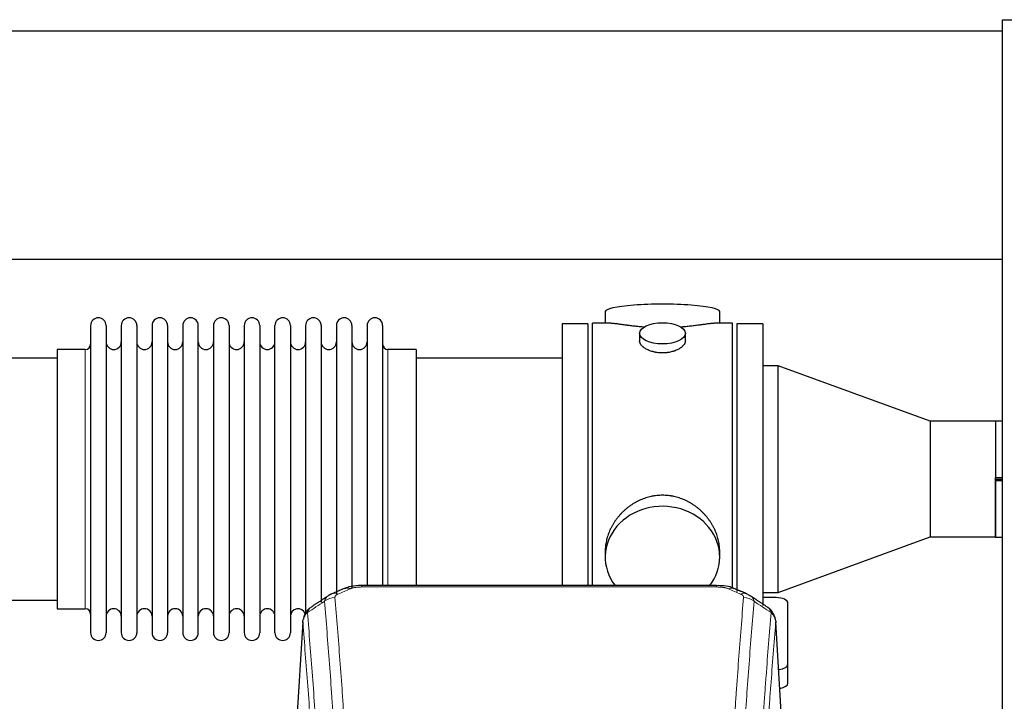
# Model space of a CAD drawing. Header units: inches. Extents: x 0 to 23760, y -13 to 16800.
# Tile 161 of 256: x 7084 to 7731, y 14036 to 14484. Entities that reach past the tile are written whole.
import ezdxf

# ---------------------------------------------------------------- set-up
doc = ezdxf.new("R2010")
doc.units = ezdxf.units.IN
doc.layers.add('1', color=7, linetype='Continuous', true_color=0xffffff)

msp = doc.modelspace()

# ---------------------------------------------------------------- linework, layer by layer
at = {"layer": '1', "color": 2, "linetype": 'Continuous', "lineweight": 25}
for p, q in [((7730.034, 14483.86), (8230.034, 14483.86)), ((7730.034, 13683.86), (7730.034, 14483.86)), ((7730.017, 14476.36), (3452.794, 14476.36)), ((7730.017, 14326.359), (3520.592, 14326.359)), ((7468.894, 14292.018), (7468.894, 14284.398)), ((7544.173, 14284.398), (7544.173, 14292.018)), ((7130.534, 14282.868), (7130.534, 14081.068)), ((7140.734, 14282.868), (7140.734, 14081.068)), ((7150.734, 14282.868), (7150.734, 14081.068)), ((7160.934, 14282.868), (7160.934, 14081.068)), ((7170.934, 14282.868), (7170.934, 14081.068)), ((7181.134, 14282.868), (7181.134, 14081.068)), ((7191.134, 14282.868), (7191.134, 14081.068)), ((7201.334, 14081.068), (7201.334, 14282.868)), ((7211.334, 14282.868), (7211.334, 14081.068)), ((7221.534, 14282.868), (7221.534, 14081.068)), ((7231.534, 14282.868), (7231.534, 14135.377)), ((7241.734, 14282.868), (7241.734, 14135.377)), ((7251.734, 14135.377), (7251.734, 14282.868)), ((7261.934, 14282.868), (7261.934, 14135.377)), ((7271.934, 14282.868), (7271.934, 14135.377)), ((7282.134, 14282.868), (7282.134, 14135.377)), ((7292.134, 14282.868), (7292.134, 14135.377)), ((7302.334, 14282.868), (7302.334, 14135.377)), ((7312.334, 14282.868), (7312.334, 14135.377)), ((7322.534, 14282.868), (7322.534, 14135.377)), ((7440.534, 14283.968), (7440.534, 14181.968)), ((7457.534, 14283.968), (7440.534, 14283.968)), ((7457.534, 14283.968), (7457.534, 14181.968)), ((7460.534, 14181.968), (7460.534, 14284.398)), ((7471.88, 14284.398), (7460.534, 14284.398)), ((7552.534, 14284.398), (7541.237, 14284.398)), ((7552.534, 14181.968), (7552.534, 14284.398)), ((7555.534, 14283.968), (7555.534, 14181.968)), ((7572.534, 14283.968), (7555.534, 14283.968)), ((7572.534, 14283.968), (7572.534, 14181.968)), ((7491.486, 14277.765), (7491.486, 14272.8)), ((7521.582, 14272.822), (7521.582, 14277.765)), ((7108.534, 14267.118), (7108.534, 14096.818)), ((7127.034, 14267.118), (7108.534, 14267.118)), ((7344.534, 14267.118), (7326.034, 14267.118)), ((7344.534, 14267.118), (7344.534, 14142.65)), ((7108.534, 14261.468), (7012.534, 14261.468)), ((7440.534, 14261.468), (7344.534, 14261.468)), ((7582.534, 14256.365), (7572.534, 14256.365)), ((7582.534, 14107.571), (7582.534, 14256.365)), ((7682.534, 14219.968), (7582.534, 14256.365)), ((7682.534, 14219.968), (7682.534, 14181.968)), ((7725.484, 14219.968), (7682.534, 14219.968)), ((7725.534, 14220.018), (7725.484, 14219.968)), ((7725.484, 14219.968), (7725.484, 14182.945)), ((7725.534, 14220.018), (7725.534, 14182.995)), ((7730.034, 14220.018), (7725.534, 14220.018)), ((7440.534, 14181.968), (7440.534, 14112.049)), ((7457.534, 14181.968), (7457.534, 14112.049)), ((7460.534, 14112.048), (7460.534, 14181.968)), ((7552.534, 14110.153), (7552.534, 14181.968)), ((7555.534, 14181.968), (7555.534, 14108.039)), ((7572.534, 14181.968), (7572.534, 14098.968)), ((7682.534, 14181.968), (7682.534, 14143.968)), ((7725.534, 14182.945), (7725.484, 14182.945)), ((7725.484, 14180.991), (7725.484, 14143.968)), ((7725.484, 14180.991), (7725.534, 14180.991)), ((7725.534, 14182.995), (7730.034, 14182.995)), ((7725.534, 14180.991), (7725.534, 14182.945)), ((7725.534, 14181.968), (7730.034, 14181.968)), ((7725.534, 14143.918), (7725.534, 14180.941)), ((7730.034, 14180.941), (7725.534, 14180.941)), ((7344.534, 14142.65), (7344.534, 14112.049)), ((7582.534, 14107.571), (7682.534, 14143.968)), ((7682.534, 14143.968), (7725.484, 14143.968)), ((7725.484, 14143.968), (7725.534, 14143.918)), ((7725.534, 14143.918), (7730.034, 14143.918)), ((7231.534, 14135.377), (7231.534, 14081.068)), ((7241.734, 14135.377), (7241.734, 14081.068)), ((7251.734, 14081.068), (7251.734, 14135.377)), ((7261.934, 14135.377), (7261.934, 14081.068)), ((7271.934, 14135.377), (7271.934, 14093.558)), ((7282.134, 14135.377), (7282.134, 14100.83)), ((7292.134, 14135.377), (7292.134, 14106.657)), ((7302.334, 14135.377), (7302.334, 14110.628)), ((7312.334, 14135.377), (7312.334, 14112.05)), ((7322.534, 14135.377), (7322.534, 14112.05)), ((7468.894, 14134.739), (7468.894, 14130.714)), ((7544.173, 14130.714), (7544.173, 14134.737)), ((7542.12, 14112.053), (7308.948, 14112.053)), ((7572.534, 14107.571), (7582.534, 14107.571)), ((7012.534, 14102.468), (7108.534, 14102.468)), ((7581.313, 14104.134), (7572.533, 14104.275)), ((7589.034, 14060.368), (7589.034, 14100.442)), ((7108.534, 14096.818), (7127.034, 14096.818)), ((7270.016, 14088.256), (7264.765, 14001.62)), ((7586.302, 14001.62), (7581.051, 14088.256)), ((7589.034, 14047.95), (7589.034, 14060.368))]:
    msp.add_line(p, q, dxfattribs=at)
at = {"layer": '1', "color": 110, "linetype": 'Continuous', "lineweight": 13}
for p, q in [((7127.034, 14267.118), (7127.034, 14096.818)), ((7326.034, 14267.118), (7326.034, 14142.65)), ((7326.034, 14142.65), (7326.034, 14112.049)), ((7308.948, 14112.052), (7308.948, 14111.1)), ((7542.12, 14111.1), (7308.948, 14111.1)), ((7542.12, 14112.051), (7542.12, 14111.1)), ((7270.018, 14087.634), (7264.77, 14001.044)), ((7586.297, 14001.044), (7581.05, 14087.634))]:
    msp.add_line(p, q, dxfattribs=at)
at = {"layer": '1', "color": 2, "linetype": 'Continuous', "lineweight": 25}
for centre, radius, start, end in [((7135.634, 14282.868), 5.1, 0, 180), ((7155.834, 14282.868), 5.1, 0, 180), ((7176.034, 14282.868), 5.1, 0, 180), ((7196.234, 14282.868), 5.1, 0, 180), ((7216.434, 14282.868), 5.1, 0, 180), ((7236.634, 14282.868), 5.1, 0, 180), ((7256.834, 14282.868), 5.1, 0, 180), ((7277.034, 14282.868), 5.1, 0, 180), ((7297.234, 14282.868), 5.1, 0, 180), ((7317.434, 14282.868), 5.1, 0, 180), ((7127.034, 14270.618), 3.5, 270, 0), ((7145.734, 14272.118), 5, 180, 0), ((7165.934, 14272.118), 5, 180, 0), ((7186.134, 14272.118), 5, 180, 0), ((7206.334, 14272.118), 5, 180, 0), ((7226.534, 14272.118), 5, 180, 0), ((7246.734, 14272.118), 5, 180, 0), ((7266.934, 14272.118), 5, 180, 0), ((7287.134, 14272.118), 5, 180, 0), ((7307.334, 14272.118), 5, 180, 0), ((7326.034, 14270.618), 3.5, 180, 270), ((7127.034, 14093.318), 3.5, 0, 90), ((7145.734, 14091.818), 5, 0, 180), ((7165.934, 14091.818), 5, 0, 180), ((7186.134, 14091.818), 5, 0, 180), ((7206.334, 14091.818), 5, 0, 180), ((7226.534, 14091.818), 5, 0, 180), ((7246.734, 14091.818), 5, 0, 180), ((7266.934, 14091.818), 5, 19.110937, 180), ((7135.634, 14081.068), 5.1, 180, 0), ((7155.834, 14081.068), 5.1, 180, 0), ((7176.034, 14081.068), 5.1, 180, 0), ((7196.234, 14081.068), 5.1, 180, 0), ((7216.434, 14081.068), 5.1, 180, 0), ((7236.634, 14081.068), 5.1, 180, 0), ((7256.834, 14081.068), 5.1, 180, 0)]:
    msp.add_arc(centre, radius, start, end, dxfattribs=at)
for centre, major_axis, ratio, start_param, end_param in [((7506.534, 14292.018), (37.64, 0), 0.1305262, 0, 3.1415927), ((7506.534, 14130.714), (37.64, 0), 0.8870108, 0, 3.7346664), ((7506.534, 14130.714), (37.64, 0), 0.8870108, 5.6900133, 6.2831853), ((7301.189, 14100.89), (3.953, -9.186), 0.6419268, 2.5510147, 3.1418997), ((7557.887, 14097.432), (3.975, 9.176), 0.6408251, 6.1305215, 6.2828467), ((7581.034, 14100.442), (-8, 0), 0.4617486, 3.1415927, 4.6774824), ((7581.034, 14060.368), (-8, 0), 0.4617486, 1.81384, 3.1415927), ((7581.034, 14047.95), (-8, 0), 0.4617486, 1.911273, 3.1415927)]:
    msp.add_ellipse(centre, major_axis=major_axis, ratio=ratio, start_param=start_param, end_param=end_param, dxfattribs=at)
msp.add_ellipse((7506.534, 14277.765), major_axis=(15.048, 0), ratio=0.4617486, dxfattribs=at)
at = {"layer": '1', "color": 110, "linetype": 'Continuous', "lineweight": 13}
for centre, major_axis, ratio, start_param, end_param in [((7293.18, 14097.432), (3.975, -9.176), 0.6408251, 2.5472213, 3.141301), ((7549.878, 14100.89), (-3.953, -9.186), 0.6419268, 3.1410059, 3.7321706), ((7557.887, 14097.432), (3.975, 9.176), 0.6408251, 6.2828467, 6.8775566), ((7291.208, 14095.24), (-9.964, -0.842), 0.9013977, 4.6363308, 5.3961502), ((7559.859, 14095.24), (-9.964, 0.842), 0.9013977, 4.0286278, 4.7884472)]:
    msp.add_ellipse(centre, major_axis=major_axis, ratio=ratio, start_param=start_param, end_param=end_param, dxfattribs=at)
at = {"layer": '1', "color": 2, "linetype": 'Continuous', "lineweight": 25}
for points, knots in [([(7494.662, 14281.809), (7494.659, 14281.809), (7494.657, 14281.809), (7494.581, 14281.815), (7494.507, 14281.821), (7494.359, 14281.833), (7494.139, 14281.851), (7493.334, 14281.918), (7492.038, 14282.035), (7490.356, 14282.202), (7488.719, 14282.379), (7487.126, 14282.564), (7485.576, 14282.754), (7484.572, 14282.883), (7483.954, 14282.964), (7483.831, 14282.98), (7483.586, 14283.012), (7483.221, 14283.06), (7482.862, 14283.108), (7482.152, 14283.203), (7481.228, 14283.328), (7479.907, 14283.509), (7478.649, 14283.68), (7477.455, 14283.839), (7476.701, 14283.935), (7476.152, 14284.004), (7475.881, 14284.037), (7475.617, 14284.068), (7475.442, 14284.088), (7475.355, 14284.099), (7474.926, 14284.148), (7474.266, 14284.219), (7473.357, 14284.304), (7472.529, 14284.363), (7471.892, 14284.391), (7471.537, 14284.397), (7471.414, 14284.397)], [0, 0, 0, 0, 0.0002215, 0.0002215, 0.0071429, 0.0071429, 0.0140642, 0.027907, 0.083278, 0.1386489, 0.1940199, 0.2493909, 0.3047619, 0.3601329, 0.3601329, 0.3739756, 0.3739756, 0.3878184, 0.4155039, 0.4155039, 0.4708749, 0.5262458, 0.5816168, 0.6369878, 0.6923588, 0.6923588, 0.7200443, 0.733887, 0.733887, 0.7477298, 0.7477298, 0.8031008, 0.8584718, 0.9138427, 0.9692137, 1, 1, 1, 1]), ([(7541.658, 14284.398), (7541.534, 14284.397), (7541.177, 14284.391), (7540.536, 14284.363), (7539.703, 14284.303), (7539.093, 14284.246), (7538.694, 14284.206), (7538.613, 14284.198), (7538.451, 14284.18), (7538.204, 14284.154), (7537.952, 14284.126), (7537.438, 14284.067), (7536.73, 14283.982), (7535.602, 14283.838), (7534.408, 14283.678), (7533.146, 14283.507), (7532.261, 14283.386), (7531.579, 14283.293), (7531.234, 14283.247), (7530.883, 14283.199), (7530.647, 14283.167), (7530.528, 14283.151), (7529.934, 14283.072), (7528.967, 14282.944), (7527.469, 14282.752), (7525.925, 14282.562), (7524.335, 14282.378), (7522.697, 14282.201), (7521.572, 14282.089), (7520.717, 14282.008), (7520.286, 14281.968), (7519.85, 14281.93), (7519.631, 14281.911), (7519.558, 14281.904), (7519.412, 14281.892), (7519.125, 14281.867), (7518.837, 14281.844), (7518.623, 14281.826)], [0, 0, 0, 0, 0.0313476, 0.0871263, 0.142905, 0.1986836, 0.1986836, 0.2126283, 0.2126283, 0.226573, 0.2544623, 0.2544623, 0.310241, 0.3660196, 0.4217983, 0.477577, 0.5333556, 0.5333556, 0.561245, 0.5751896, 0.5751896, 0.5891343, 0.5891343, 0.644913, 0.7006917, 0.7564703, 0.812249, 0.8680277, 0.9238063, 0.9238063, 0.9516957, 0.9656403, 0.9656403, 0.9726127, 0.9726127, 0.979585, 1, 1, 1, 1]), ([(7506.534, 14264.89), (7506.036, 14264.89), (7505.542, 14264.905), (7504.564, 14264.962), (7504.078, 14265.005), (7503.116, 14265.118), (7502.639, 14265.188), (7502.047, 14265.294), (7501.87, 14265.327), (7501.694, 14265.362), (7501.576, 14265.385), (7501.518, 14265.397), (7501.226, 14265.459), (7500.995, 14265.511), (7500.312, 14265.676), (7499.868, 14265.798), (7499.004, 14266.065), (7498.584, 14266.21), (7497.971, 14266.444), (7497.77, 14266.524), (7497.472, 14266.65), (7497.374, 14266.692), (7497.227, 14266.757), (7497.178, 14266.778), (7497.081, 14266.822), (7496.648, 14267.02), (7496.239, 14267.228), (7495.546, 14267.612), (7495.217, 14267.812), (7494.595, 14268.224), (7494.302, 14268.437), (7493.958, 14268.712), (7493.89, 14268.767), (7493.757, 14268.879), (7493.692, 14268.935), (7493.502, 14269.103), (7493.38, 14269.216), (7493.032, 14269.556), (7492.822, 14269.786), (7492.447, 14270.249), (7492.281, 14270.483), (7492.066, 14270.836), (7492, 14270.954), (7491.924, 14271.103), (7491.91, 14271.132), (7491.881, 14271.192), (7491.867, 14271.221), (7491.826, 14271.311), (7491.8, 14271.37), (7491.679, 14271.666), (7491.607, 14271.9), (7491.511, 14272.364), (7491.486, 14272.593), (7491.486, 14272.823), (7491.486, 14272.827), (7491.486, 14272.83)], [0, 0, 0, 0, 0.0624454, 0.0624454, 0.1248907, 0.1248907, 0.1873361, 0.1873361, 0.2029474, 0.2107531, 0.2107531, 0.2185588, 0.2185588, 0.2497814, 0.2497814, 0.3122268, 0.3122268, 0.3746722, 0.3746722, 0.4058948, 0.4058948, 0.4215062, 0.4215062, 0.4293119, 0.4293119, 0.4371175, 0.4995629, 0.4995629, 0.5620082, 0.5620082, 0.6244536, 0.6244536, 0.6400649, 0.6400649, 0.6556763, 0.6556763, 0.686899, 0.686899, 0.7493443, 0.7493443, 0.8117897, 0.8117897, 0.8430124, 0.8430124, 0.850818, 0.850818, 0.8586237, 0.8586237, 0.874235, 0.874235, 0.9366804, 0.9366804, 0.9991258, 0.9991258, 1, 1, 1, 1]), ([(7521.582, 14272.826), (7521.582, 14272.598), (7521.557, 14272.368), (7521.462, 14271.905), (7521.39, 14271.672), (7521.2, 14271.203), (7521.081, 14270.967), (7520.902, 14270.672), (7520.864, 14270.612), (7520.806, 14270.524), (7520.786, 14270.494), (7520.746, 14270.435), (7520.643, 14270.287), (7520.532, 14270.14), (7520.249, 14269.791), (7520.04, 14269.561), (7519.578, 14269.109), (7519.327, 14268.886), (7518.917, 14268.558), (7518.776, 14268.45), (7518.555, 14268.289), (7518.48, 14268.236), (7518.328, 14268.129), (7518.25, 14268.077), (7517.858, 14267.816), (7517.528, 14267.616), (7516.836, 14267.232), (7516.474, 14267.048), (7515.717, 14266.697), (7515.322, 14266.53), (7514.86, 14266.353), (7514.808, 14266.334), (7514.704, 14266.295), (7514.652, 14266.276), (7514.495, 14266.219), (7514.179, 14266.107), (7513.858, 14266.002), (7513.208, 14265.801), (7512.765, 14265.679), (7511.86, 14265.459), (7511.398, 14265.362), (7510.691, 14265.235), (7510.453, 14265.196), (7510.092, 14265.142), (7509.971, 14265.125), (7509.728, 14265.093), (7509.607, 14265.078), (7508.999, 14265.006), (7508.51, 14264.963), (7507.526, 14264.905), (7507.032, 14264.89), (7506.534, 14264.89)], [0, 0, 0, 0, 0.0621483, 0.0621483, 0.1246718, 0.1246718, 0.1871952, 0.1871952, 0.2028261, 0.2028261, 0.2106415, 0.2106415, 0.2184569, 0.2497186, 0.2497186, 0.3122421, 0.3122421, 0.3747655, 0.3747655, 0.4060273, 0.4060273, 0.4216581, 0.4216581, 0.437289, 0.437289, 0.4998124, 0.4998124, 0.5623359, 0.5623359, 0.6248593, 0.6248593, 0.6326748, 0.6326748, 0.6404902, 0.6404902, 0.656121, 0.6873828, 0.6873828, 0.7499062, 0.7499062, 0.8124297, 0.8124297, 0.8436914, 0.8436914, 0.8593222, 0.8593222, 0.8749531, 0.8749531, 0.9374766, 0.9374766, 1, 1, 1, 1]), ([(7544.173, 14134.701), (7544.173, 14135.234), (7544.158, 14135.77), (7544.113, 14136.589), (7544.089, 14136.939), (7544.059, 14137.29), (7544.047, 14137.431), (7544.04, 14137.501), (7544.02, 14137.713), (7543.947, 14138.416), (7543.774, 14139.68), (7543.454, 14141.357), (7543.046, 14143.027), (7542.55, 14144.688), (7541.966, 14146.342), (7541.518, 14147.438), (7541.219, 14148.121), (7541.159, 14148.258), (7541.036, 14148.53), (7540.849, 14148.937), (7540.655, 14149.341), (7540.257, 14150.144), (7539.701, 14151.203), (7538.793, 14152.755), (7537.81, 14154.27), (7536.753, 14155.747), (7535.999, 14156.706), (7535.414, 14157.416), (7535.216, 14157.651), (7534.914, 14158.001), (7534.812, 14158.117), (7534.608, 14158.348), (7534.095, 14158.923), (7533.144, 14159.928), (7531.819, 14161.207), (7530.438, 14162.424), (7529.001, 14163.578), (7527.506, 14164.668), (7526.471, 14165.351), (7525.68, 14165.847), (7525.413, 14166.009), (7525.077, 14166.208), (7525.01, 14166.248), (7524.875, 14166.327), (7524.672, 14166.444), (7523.927, 14166.869), (7522.692, 14167.522), (7521.012, 14168.309), (7519.299, 14169.011), (7517.553, 14169.627), (7515.773, 14170.155), (7514.564, 14170.448), (7513.648, 14170.644), (7513.341, 14170.705), (7512.956, 14170.777), (7512.879, 14170.791), (7512.725, 14170.819), (7512.493, 14170.86), (7511.644, 14171.002), (7510.254, 14171.186), (7508.401, 14171.333), (7506.547, 14171.383), (7504.693, 14171.335), (7502.838, 14171.189), (7501.601, 14171.025), (7500.828, 14170.902), (7500.674, 14170.877), (7500.364, 14170.823), (7499.902, 14170.74), (7499.442, 14170.648), (7498.527, 14170.453), (7497.317, 14170.161), (7495.535, 14169.634), (7493.784, 14169.017), (7492.064, 14168.313), (7490.937, 14167.786), (7490.101, 14167.368), (7489.823, 14167.226), (7489.477, 14167.043), (7489.339, 14166.969), (7489.064, 14166.82), (7488.313, 14166.404), (7487.111, 14165.691), (7485.563, 14164.669), (7484.069, 14163.58), (7482.63, 14162.424), (7481.243, 14161.203), (7480.355, 14160.345), (7479.865, 14159.85), (7479.811, 14159.794), (7479.703, 14159.684), (7479.649, 14159.628), (7479.488, 14159.461), (7479.167, 14159.126), (7478.854, 14158.787), (7478.237, 14158.103), (7477.438, 14157.177), (7476.313, 14155.745), (7475.259, 14154.272), (7474.277, 14152.758), (7473.367, 14151.205), (7472.809, 14150.142), (7472.476, 14149.469), (7472.41, 14149.334), (7472.281, 14149.064), (7472.089, 14148.658), (7471.905, 14148.251), (7471.549, 14147.436), (7471.103, 14146.345), (7470.521, 14144.697), (7470.026, 14143.04), (7469.617, 14141.373), (7469.296, 14139.696), (7469.141, 14138.571), (7469.063, 14137.867), (7469.049, 14137.726), (7469.022, 14137.444), (7468.984, 14137.023), (7468.955, 14136.603), (7468.91, 14135.778), (7468.895, 14135.235), (7468.894, 14134.696)], [0, 0, 0, 0, 0.0151373, 0.0151373, 0.0229562, 0.0249109, 0.0249109, 0.0268656, 0.0268656, 0.030775, 0.0464127, 0.0620504, 0.0776881, 0.0933258, 0.1089635, 0.1246012, 0.1246012, 0.1285107, 0.1285107, 0.1324201, 0.1402389, 0.1402389, 0.1558766, 0.1715144, 0.1871521, 0.2027898, 0.2184275, 0.2184275, 0.2262463, 0.2262463, 0.2301558, 0.2301558, 0.2340652, 0.2497029, 0.2653406, 0.2809783, 0.296616, 0.3122537, 0.3278914, 0.3278914, 0.3357103, 0.3357103, 0.337665, 0.337665, 0.3396197, 0.3435291, 0.3591668, 0.3748045, 0.3904422, 0.4060799, 0.4217176, 0.4373554, 0.4373554, 0.4451742, 0.4451742, 0.4471289, 0.4471289, 0.4490836, 0.4529931, 0.4686308, 0.4842685, 0.4999062, 0.5155439, 0.5311816, 0.5468193, 0.5468193, 0.5507287, 0.5507287, 0.5546381, 0.562457, 0.562457, 0.5780947, 0.5937324, 0.6093701, 0.6250078, 0.6406455, 0.6406455, 0.6484644, 0.6484644, 0.6504191, 0.6523738, 0.6562832, 0.6719209, 0.6875586, 0.7031963, 0.7188341, 0.7344718, 0.7501095, 0.7501095, 0.7520642, 0.7520642, 0.7540189, 0.7540189, 0.7579283, 0.7657472, 0.7657472, 0.7813849, 0.7970226, 0.8126603, 0.828298, 0.8439357, 0.8595734, 0.8595734, 0.8634828, 0.8634828, 0.8673923, 0.8752111, 0.8752111, 0.8908488, 0.9064865, 0.9221242, 0.9377619, 0.9533996, 0.9690373, 0.9690373, 0.9729468, 0.9729468, 0.9768562, 0.984675, 0.984675, 1, 1, 1, 1]), ([(7310.247, 14112.036), (7309.02, 14112.077), (7305.673, 14112.001), (7301.131, 14111.606), (7298.288, 14110.354), (7297.336, 14109.84)], [0, 0, 0, 0, 0.2689022, 0.746869, 1, 1, 1, 1]), ([(7553.776, 14109.963), (7553.267, 14110.234), (7551.171, 14111.217), (7547.204, 14111.865), (7543.771, 14112.012), (7542.117, 14111.935)], [0, 0, 0, 0, 0.1499654, 0.6035607, 1, 1, 1, 1]), ([(7562.71, 14106.115), (7563, 14105.999), (7563.277, 14105.875), (7563.606, 14105.706), (7563.671, 14105.672), (7563.799, 14105.602), (7563.862, 14105.567), (7564.049, 14105.458), (7564.169, 14105.384), (7564.289, 14105.305), (7564.292, 14105.303), (7564.295, 14105.301)], [0, 0, 0, 0, 0.496586, 0.496586, 0.6207325, 0.6207325, 0.744879, 0.744879, 0.9931719, 0.9931719, 1, 1, 1, 1]), ([(7274.959, 14097.444), (7274.439, 14097.071), (7273.381, 14096.162), (7272.018, 14094.379), (7270.965, 14092.224), (7270.548, 14090.698), (7270.413, 14089.924)], [0, 0, 0, 0, 0.2123708, 0.4683651, 0.7393635, 1, 1, 1, 1]), ([(7580.968, 14088.917), (7580.856, 14089.867), (7580.413, 14091.706), (7579.12, 14094.321), (7577.439, 14096.419), (7576.149, 14097.462), (7575.527, 14097.882)], [0, 0, 0, 0, 0.2790385, 0.5536712, 0.8024065, 1, 1, 1, 1]), ([(7270.018, 14087.634), (7270.017, 14087.645), (7270.016, 14087.669), (7270.014, 14087.704), (7270.012, 14087.739), (7270.011, 14087.774), (7270.01, 14087.809), (7270.009, 14087.844), (7270.008, 14087.879), (7270.008, 14087.914), (7270.007, 14087.949), (7270.007, 14087.984), (7270.008, 14088.018), (7270.008, 14088.053), (7270.009, 14088.087), (7270.01, 14088.122), (7270.011, 14088.156), (7270.013, 14088.191), (7270.014, 14088.225), (7270.016, 14088.259), (7270.018, 14088.294), (7270.021, 14088.328), (7270.023, 14088.362), (7270.026, 14088.396), (7270.029, 14088.43), (7270.033, 14088.464), (7270.036, 14088.498), (7270.04, 14088.531), (7270.044, 14088.565), (7270.048, 14088.599), (7270.052, 14088.632), (7270.057, 14088.666), (7270.062, 14088.699), (7270.067, 14088.733), (7270.073, 14088.766), (7270.078, 14088.8), (7270.084, 14088.833), (7270.09, 14088.866), (7270.096, 14088.899), (7270.103, 14088.932), (7270.109, 14088.965), (7270.116, 14088.998), (7270.123, 14089.031), (7270.131, 14089.064), (7270.138, 14089.096), (7270.146, 14089.129), (7270.154, 14089.161), (7270.163, 14089.194), (7270.171, 14089.226), (7270.18, 14089.259), (7270.189, 14089.291), (7270.198, 14089.323), (7270.207, 14089.355), (7270.217, 14089.388), (7270.227, 14089.42), (7270.237, 14089.451), (7270.247, 14089.483), (7270.257, 14089.515), (7270.268, 14089.547), (7270.279, 14089.579), (7270.29, 14089.61), (7270.301, 14089.642), (7270.313, 14089.673), (7270.324, 14089.704), (7270.334, 14089.731), (7270.34, 14089.746), (7270.342, 14089.751)], [0, 0, 0, 0, 0.0160287, 0.0320483, 0.0480589, 0.0640604, 0.080053, 0.0960364, 0.1120109, 0.1279763, 0.1439327, 0.1598801, 0.1758184, 0.1917478, 0.2076681, 0.2235794, 0.2394817, 0.255375, 0.2712593, 0.2871346, 0.3030009, 0.3188582, 0.3347065, 0.3505458, 0.3663762, 0.3821975, 0.3980099, 0.4138133, 0.4296077, 0.4453931, 0.4611696, 0.4769371, 0.4926957, 0.5084453, 0.5241859, 0.5399176, 0.5556403, 0.5713541, 0.5870589, 0.6027548, 0.6184418, 0.6341198, 0.6497889, 0.6654491, 0.6811003, 0.6967426, 0.712376, 0.7280004, 0.743616, 0.7592226, 0.7748203, 0.7904091, 0.8059891, 0.8215601, 0.8371222, 0.8526754, 0.8682197, 0.8837552, 0.8992817, 0.9147994, 0.9303082, 0.9458081, 0.9612991, 0.9767813, 0.9922546, 1, 1, 1, 1]), ([(7580.966, 14088.924), (7580.978, 14088.867), (7581.033, 14088.559), (7581.061, 14088.222), (7581.06, 14087.916), (7581.059, 14087.846), (7581.057, 14087.775), (7581.054, 14087.705), (7581.051, 14087.657), (7581.05, 14087.634)], [0, 0, 0, 0, 0.135601, 0.730798, 0.7844814, 0.8382432, 0.8920836, 0.9460025, 1, 1, 1, 1])]:
    msp.add_open_spline(points, degree=3, knots=knots, dxfattribs=at)
for points, degree in [([(7725.484, 14182.945), (7725.5, 14182.961), (7725.517, 14182.978), (7725.534, 14182.995)], 3), ([(7725.484, 14180.991), (7725.5, 14180.974), (7725.517, 14180.957), (7725.534, 14180.941)], 3), ([(7289.236, 14106.537), (7287.874, 14106.233), (7286.885, 14105.303)], 2), ([(7297.236, 14110.072), (7289.206, 14106.603)], 1), ([(7561.862, 14106.608), (7557.846, 14108.35), (7553.832, 14110.068)], 2), ([(7286.815, 14105.33), (7281.186, 14101.608), (7275.564, 14097.898)], 2), ([(7575.504, 14097.897), (7569.889, 14101.603), (7564.267, 14105.321)], 2)]:
    msp.add_open_spline(points, degree=degree, dxfattribs=at)
at = {"layer": '1', "color": 110, "linetype": 'Continuous', "lineweight": 13}
for points, knots in [([(7291.208, 14104.259), (7291.2, 14104.362), (7291.202, 14104.464), (7291.219, 14104.591), (7291.223, 14104.616), (7291.233, 14104.667), (7291.239, 14104.693), (7291.258, 14104.769), (7291.273, 14104.819), (7291.329, 14104.969), (7291.377, 14105.068), (7291.497, 14105.262), (7291.569, 14105.358), (7291.696, 14105.499), (7291.741, 14105.546), (7291.813, 14105.616), (7291.838, 14105.639), (7291.889, 14105.685), (7291.915, 14105.708), (7292.05, 14105.821), (7292.168, 14105.908), (7292.424, 14106.076), (7292.562, 14106.157), (7292.857, 14106.314), (7293.014, 14106.389), (7293.18, 14106.461)], [0, 0, 0, 0, 0.125, 0.125, 0.15625, 0.15625, 0.1875, 0.1875, 0.25, 0.25, 0.375, 0.375, 0.5, 0.5, 0.5625, 0.5625, 0.59375, 0.59375, 0.625, 0.625, 0.75, 0.75, 0.875, 0.875, 1, 1, 1, 1]), ([(7301.189, 14109.933), (7301.315, 14109.987), (7301.444, 14110.039), (7301.646, 14110.114), (7301.714, 14110.139), (7301.852, 14110.187), (7301.922, 14110.21), (7302.274, 14110.325), (7302.568, 14110.407), (7303.178, 14110.557), (7303.494, 14110.625), (7303.902, 14110.7), (7303.984, 14110.715), (7304.149, 14110.743), (7304.231, 14110.757), (7304.48, 14110.797), (7304.646, 14110.821), (7305.147, 14110.889), (7305.484, 14110.928), (7306.164, 14110.992), (7306.506, 14111.019), (7307.196, 14111.06), (7307.543, 14111.075), (7308.242, 14111.095), (7308.594, 14111.1), (7308.948, 14111.1)], [0, 0, 0, 0, 0.0625, 0.0625, 0.09375, 0.09375, 0.125, 0.125, 0.25, 0.25, 0.375, 0.375, 0.40625, 0.40625, 0.4375, 0.4375, 0.5, 0.5, 0.625, 0.625, 0.75, 0.75, 0.875, 0.875, 1, 1, 1, 1]), ([(7542.12, 14111.1), (7542.474, 14111.1), (7542.827, 14111.095), (7543.268, 14111.082), (7543.356, 14111.079), (7543.532, 14111.073), (7543.62, 14111.07), (7543.884, 14111.058), (7544.059, 14111.049), (7544.581, 14111.017), (7544.925, 14110.991), (7545.608, 14110.925), (7545.946, 14110.886), (7546.613, 14110.795), (7546.943, 14110.742), (7547.309, 14110.674), (7547.349, 14110.666), (7547.43, 14110.65), (7547.551, 14110.627), (7547.828, 14110.569), (7548.06, 14110.516), (7548.514, 14110.403), (7548.806, 14110.321), (7549.362, 14110.14), (7549.628, 14110.041), (7549.878, 14109.933)], [0, 0, 0, 0, 0.125, 0.125, 0.15625, 0.15625, 0.1875, 0.1875, 0.25, 0.25, 0.375, 0.375, 0.5, 0.5, 0.625, 0.625, 0.640625, 0.640625, 0.65625, 0.6875, 0.75, 0.75, 0.875, 0.875, 1, 1, 1, 1]), ([(7557.887, 14106.461), (7558.054, 14106.389), (7558.211, 14106.313), (7558.398, 14106.214), (7558.434, 14106.194), (7558.506, 14106.154), (7558.542, 14106.134), (7558.646, 14106.072), (7558.713, 14106.03), (7558.906, 14105.903), (7559.14, 14105.729), (7559.331, 14105.546), (7559.457, 14105.404), (7559.496, 14105.356), (7559.55, 14105.284), (7559.568, 14105.259), (7559.601, 14105.211), (7559.617, 14105.186), (7559.693, 14105.063), (7559.741, 14104.964), (7559.814, 14104.765), (7559.839, 14104.665), (7559.865, 14104.463), (7559.868, 14104.362), (7559.859, 14104.259)], [0, 0, 0, 0, 0.125, 0.125, 0.15625, 0.15625, 0.1875, 0.1875, 0.25, 0.25, 0.375, 0.5, 0.5, 0.5625, 0.5625, 0.59375, 0.59375, 0.625, 0.625, 0.75, 0.75, 0.875, 0.875, 1, 1, 1, 1]), ([(7284.325, 14101.67), (7284.361, 14101.915), (7284.415, 14102.153), (7284.503, 14102.444), (7284.521, 14102.502), (7284.561, 14102.617), (7284.582, 14102.674), (7284.648, 14102.843), (7284.696, 14102.955), (7284.852, 14103.283), (7285.094, 14103.705), (7285.401, 14104.096), (7285.657, 14104.379), (7285.769, 14104.494), (7285.888, 14104.606), (7285.936, 14104.651), (7285.96, 14104.673), (7286.034, 14104.739), (7286.083, 14104.783), (7286.338, 14104.997), (7286.556, 14105.159), (7286.797, 14105.317), (7286.806, 14105.323), (7286.815, 14105.329)], [0, 0, 0, 0, 0.1656246, 0.1656246, 0.2070308, 0.2070308, 0.2484369, 0.2484369, 0.3312492, 0.3312492, 0.4968738, 0.6624984, 0.6624984, 0.7453108, 0.7660138, 0.7660138, 0.7867169, 0.7867169, 0.8281231, 0.8281231, 0.9937477, 0.9937477, 1, 1, 1, 1]), ([(7296.299, 13919.232), (7295.861, 13927.8), (7294.969, 13944.699), (7294.048, 13961.122), (7293.345, 13973.26), (7293.108, 13977.277), (7292.632, 13985.25), (7292.392, 13989.207), (7291.665, 14000.988), (7291.174, 14008.721), (7290.549, 14018.234), (7290.424, 14020.129), (7290.172, 14023.903), (7289.793, 14029.541), (7289.41, 14035.109), (7288.639, 14046.15), (7287.595, 14060.623), (7285.985, 14081.583), (7284.883, 14095.058), (7284.325, 14101.67)], [0, 0, 0, 0, 0.125, 0.25, 0.25, 0.3125, 0.3125, 0.375, 0.375, 0.5, 0.5, 0.53125, 0.53125, 0.5625, 0.625, 0.625, 0.75, 0.875, 1, 1, 1, 1]), ([(7291.208, 14104.259), (7291.766, 14097.64), (7292.866, 14084.149), (7294.474, 14063.165), (7295.516, 14048.676), (7296.287, 14037.621), (7296.669, 14032.047), (7297.048, 14026.403), (7297.299, 14022.624), (7297.424, 14020.727), (7298.048, 14011.203), (7298.539, 14003.461), (7299.264, 13991.666), (7299.504, 13987.704), (7299.98, 13979.721), (7300.216, 13975.7), (7300.918, 13963.547), (7301.839, 13947.105), (7302.729, 13930.187), (7303.167, 13921.608)], [0, 0, 0, 0, 0.125, 0.25, 0.375, 0.375, 0.4375, 0.46875, 0.46875, 0.5, 0.5, 0.625, 0.625, 0.6875, 0.6875, 0.75, 0.75, 0.875, 1, 1, 1, 1]), ([(7547.901, 13921.608), (7548.338, 13930.187), (7549.229, 13947.105), (7550.149, 13963.547), (7550.851, 13975.7), (7551.087, 13979.721), (7551.563, 13987.704), (7551.803, 13991.666), (7552.528, 14003.461), (7553.02, 14011.203), (7553.643, 14020.727), (7553.768, 14022.624), (7554.02, 14026.403), (7554.398, 14032.047), (7554.781, 14037.621), (7555.551, 14048.676), (7556.593, 14063.165), (7558.201, 14084.149), (7559.302, 14097.64), (7559.859, 14104.259)], [0, 0, 0, 0, 0.125, 0.25, 0.25, 0.3125, 0.3125, 0.375, 0.375, 0.5, 0.5, 0.53125, 0.53125, 0.5625, 0.625, 0.625, 0.75, 0.875, 1, 1, 1, 1]), ([(7566.742, 14101.67), (7566.184, 14095.058), (7565.082, 14081.583), (7563.472, 14060.623), (7562.429, 14046.15), (7561.657, 14035.109), (7561.274, 14029.541), (7560.895, 14023.903), (7560.644, 14020.129), (7560.518, 14018.234), (7559.894, 14008.721), (7559.402, 14000.988), (7558.676, 13989.207), (7558.436, 13985.25), (7557.959, 13977.277), (7557.723, 13973.26), (7557.02, 13961.122), (7556.098, 13944.699), (7555.207, 13927.8), (7554.768, 13919.232)], [0, 0, 0, 0, 0.125, 0.25, 0.375, 0.375, 0.4375, 0.46875, 0.46875, 0.5, 0.5, 0.625, 0.625, 0.6875, 0.6875, 0.75, 0.75, 0.875, 1, 1, 1, 1]), ([(7564.295, 14105.301), (7564.525, 14105.15), (7564.956, 14104.828), (7565.326, 14104.472), (7565.582, 14104.189), (7565.663, 14104.093), (7565.779, 14103.945), (7565.817, 14103.895), (7565.89, 14103.795), (7565.926, 14103.744), (7566.098, 14103.488), (7566.219, 14103.276), (7566.426, 14102.84), (7566.6, 14102.39), (7566.706, 14101.915), (7566.742, 14101.67)], [0, 0, 0, 0, 0.1647526, 0.331802, 0.331802, 0.4153268, 0.4153268, 0.4570892, 0.4570892, 0.4988515, 0.4988515, 0.665901, 0.665901, 0.8329505, 1, 1, 1, 1]), ([(7270.018, 14087.634), (7270.047, 14088.24), (7270.138, 14088.845), (7270.36, 14089.738), (7270.449, 14090.033), (7270.655, 14090.615), (7270.772, 14090.903), (7271.034, 14091.467), (7271.178, 14091.744), (7271.492, 14092.285), (7271.662, 14092.549), (7272.026, 14093.063), (7272.22, 14093.312), (7272.631, 14093.794), (7272.847, 14094.027), (7273.073, 14094.25)], [0, 0, 0, 0, 0.25, 0.25, 0.375, 0.375, 0.5, 0.5, 0.625, 0.625, 0.75, 0.75, 0.875, 0.875, 1, 1, 1, 1]), ([(7273.073, 14094.25), (7273.202, 14094.774), (7273.381, 14095.264), (7273.837, 14096.162), (7274.115, 14096.57), (7274.603, 14097.117), (7274.777, 14097.288), (7275.143, 14097.602), (7275.333, 14097.745), (7275.534, 14097.878)], [0, 0, 0, 0, 0.335226, 0.335226, 0.6704519, 0.6704519, 0.8380649, 0.8380649, 1, 1, 1, 1]), ([(7273.073, 14094.25), (7273.645, 14087.559), (7274.772, 14073.916), (7276.418, 14052.675), (7277.484, 14037.995), (7278.272, 14026.792), (7278.663, 14021.142), (7279.115, 14014.464), (7279.307, 14011.584), (7279.435, 14009.661), (7279.499, 14008.696), (7279.818, 14003.867), (7280.198, 13998.023), (7280.636, 13991.123), (7280.822, 13988.148), (7280.946, 13986.161), (7281.008, 13985.165), (7281.564, 13976.187), (7282.537, 13959.98), (7283.948, 13934.927), (7284.856, 13917.731), (7285.302, 13909.009)], [0, 0, 0, 0, 0.125, 0.25, 0.375, 0.375, 0.4375, 0.46875, 0.484375, 0.484375, 0.5, 0.5, 0.5625, 0.59375, 0.609375, 0.609375, 0.625, 0.625, 0.75, 0.875, 1, 1, 1, 1]), ([(7565.765, 13909.009), (7565.821, 13910.1), (7565.877, 13911.188), (7565.989, 13913.361), (7566.157, 13916.614), (7566.553, 13924.164), (7566.896, 13930.566), (7567.59, 13943.275), (7568.53, 13959.973), (7569.988, 13984.274), (7570.993, 13999.979), (7571.567, 14008.673), (7571.63, 14009.637), (7571.759, 14011.561), (7571.951, 14014.441), (7572.402, 14021.12), (7572.794, 14026.772), (7573.122, 14031.443), (7573.188, 14032.375), (7573.32, 14034.235), (7573.519, 14037.019), (7573.984, 14043.473), (7574.386, 14048.931), (7575.198, 14059.75), (7576.295, 14073.915), (7577.423, 14087.559), (7577.994, 14094.25)], [0, 0, 0, 0, 0.015625, 0.015625, 0.03125, 0.0625, 0.125, 0.125, 0.25, 0.375, 0.5, 0.5, 0.515625, 0.515625, 0.53125, 0.5625, 0.625, 0.625, 0.640625, 0.640625, 0.65625, 0.6875, 0.75, 0.75, 0.875, 1, 1, 1, 1]), ([(7575.534, 14097.877), (7575.735, 14097.745), (7575.925, 14097.601), (7576.29, 14097.288), (7576.465, 14097.117), (7576.953, 14096.57), (7577.23, 14096.162), (7577.687, 14095.264), (7577.866, 14094.774), (7577.994, 14094.25)], [0, 0, 0, 0, 0.1617419, 0.1617419, 0.3293935, 0.3293935, 0.6646968, 0.6646968, 1, 1, 1, 1]), ([(7577.994, 14094.25), (7578.221, 14094.027), (7578.437, 14093.794), (7578.847, 14093.312), (7579.041, 14093.063), (7579.405, 14092.549), (7579.575, 14092.285), (7579.89, 14091.744), (7580.034, 14091.467), (7580.295, 14090.903), (7580.412, 14090.615), (7580.618, 14090.033), (7580.707, 14089.738), (7580.93, 14088.845), (7581.02, 14088.24), (7581.05, 14087.634)], [0, 0, 0, 0, 0.125, 0.125, 0.25, 0.25, 0.375, 0.375, 0.5, 0.5, 0.625, 0.625, 0.75, 0.75, 1, 1, 1, 1]), ([(7282.213, 13902.948), (7281.768, 13911.642), (7280.862, 13928.784), (7279.456, 13953.758), (7278.486, 13969.916), (7277.931, 13978.866), (7277.869, 13979.859), (7277.745, 13981.84), (7277.559, 13984.806), (7277.123, 13991.685), (7276.744, 13997.511), (7276.426, 14002.326), (7276.362, 14003.288), (7276.235, 14005.206), (7276.043, 14008.077), (7275.593, 14014.735), (7275.202, 14020.368), (7274.416, 14031.539), (7273.353, 14046.175), (7271.712, 14067.357), (7270.588, 14080.961), (7270.018, 14087.634)], [0, 0, 0, 0, 0.125, 0.25, 0.375, 0.375, 0.390625, 0.390625, 0.40625, 0.4375, 0.5, 0.5, 0.515625, 0.515625, 0.53125, 0.5625, 0.625, 0.625, 0.75, 0.875, 1, 1, 1, 1]), ([(7581.05, 14087.634), (7580.48, 14080.961), (7579.355, 14067.355), (7578.261, 14053.23), (7577.452, 14042.442), (7577.05, 14037), (7576.586, 14030.565), (7576.389, 14027.789), (7576.257, 14025.934), (7576.191, 14025.005), (7575.864, 14020.348), (7575.473, 14014.712), (7575.023, 14008.053), (7574.831, 14005.182), (7574.703, 14003.263), (7574.64, 14002.302), (7574.067, 13993.634), (7573.066, 13977.977), (7571.611, 13953.75), (7570.205, 13928.782), (7569.299, 13911.642), (7568.854, 13902.948)], [0, 0, 0, 0, 0.125, 0.25, 0.25, 0.3125, 0.34375, 0.359375, 0.359375, 0.375, 0.375, 0.4375, 0.46875, 0.484375, 0.484375, 0.5, 0.5, 0.625, 0.75, 0.875, 1, 1, 1, 1])]:
    msp.add_open_spline(points, degree=3, knots=knots, dxfattribs=at)
for points in [[(7301.189, 14109.933), (7298.52, 14108.779), (7295.85, 14107.622), (7293.18, 14106.461)], [(7557.887, 14106.461), (7555.217, 14107.622), (7552.548, 14108.779), (7549.878, 14109.933)], [(7284.325, 14101.67), (7280.573, 14099.194), (7276.822, 14096.721), (7273.073, 14094.25)], [(7577.994, 14094.25), (7574.245, 14096.721), (7570.495, 14099.194), (7566.742, 14101.67)]]:
    msp.add_open_spline(points, degree=3, dxfattribs=at)

doc.saveas('drawing.dxf')
